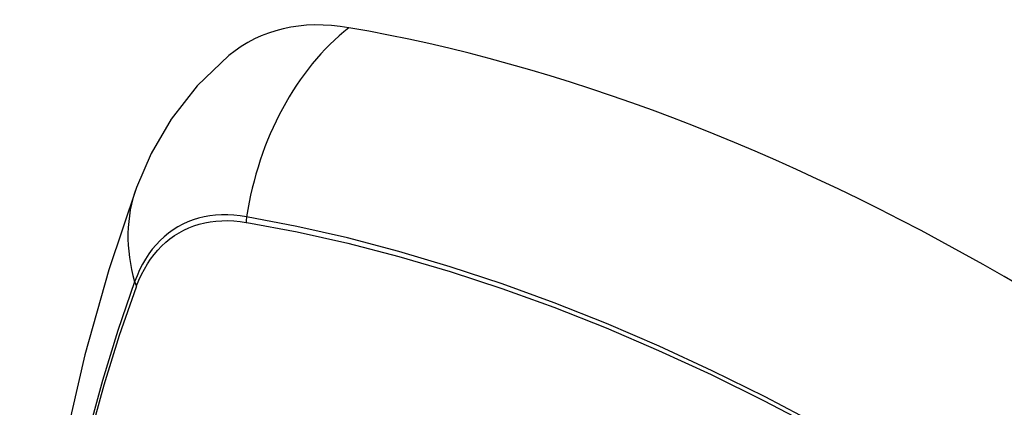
# Model space of a CAD drawing. Header units: inches. Extents: x 532.5 to 626.4, y 205.4 to 289.5.
# Tile 9 of 92: x 577.467 to 577.922, y 248.317 to 248.496. Entities that reach past the tile are written whole.
import ezdxf

# ---------------------------------------------------------------- set-up
doc = ezdxf.new("R2010")
doc.units = ezdxf.units.IN
doc.header["$MEASUREMENT"] = 0
doc.layers.add('Visible Edges(ANSI)', color=7, linetype='Continuous', lineweight=25)
doc.layers.add('Visible Tangent Edges(ANSI)', color=7, linetype='Continuous', lineweight=25)

msp = doc.modelspace()

# ---------------------------------------------------------------- linework, layer by layer
at = {"layer": 'Visible Edges(ANSI)', "flags": 128}
for points in [[(577.5636, 248.47992), (577.54891, 248.4658), (577.53693, 248.45045), (577.52764, 248.4346), (577.5208, 248.41881)], [(577.5208, 248.41881), (577.50796, 248.3807), (577.49691, 248.34147), (577.48762, 248.30118), (577.48006, 248.25991), (577.47422, 248.21772), (577.47008, 248.17467), (577.4676, 248.13083), (577.46678, 248.08626), (577.4676, 248.04101), (577.47002, 247.99516), (577.47404, 247.94876), (577.47964, 247.90189), (577.48679, 247.8546), (577.49547, 247.80696), (577.50566, 247.75905), (577.51733, 247.71093)]]:
    msp.add_lwpolyline(points, dxfattribs=at)
at = {"layer": 'Visible Edges(ANSI)'}
for centre, major_axis, start_param, end_param in [((577.66035, 248.3322), (-0.08841, 0.15353), 5.835982, 6.382176), ((577.92214, 247.31549), (-0.64835, 1.12588), 5.16346, 5.835982)]:
    msp.add_ellipse(centre, major_axis=major_axis, ratio=0.578093, start_param=start_param, end_param=end_param, dxfattribs=at)
at = {"layer": 'Visible Tangent Edges(ANSI)'}
for p, q in [((577.57159, 248.4027), (577.57193, 248.40264)), ((577.52074, 248.37294), (577.52086, 248.37326))]:
    msp.add_line(p, q, dxfattribs=at)
at = {"layer": 'Visible Tangent Edges(ANSI)', "flags": 128}
for points in [[(577.57174, 248.40527), (577.56879, 248.40573), (577.56587, 248.40603), (577.563, 248.40618), (577.56018, 248.40617), (577.55742, 248.40601), (577.55471, 248.4057), (577.55207, 248.40523), (577.5495, 248.40461), (577.54699, 248.40383), (577.54456, 248.40291), (577.5422, 248.40183), (577.53993, 248.40061), (577.53773, 248.39924), (577.53563, 248.39773), (577.53362, 248.39607), (577.5317, 248.39428), (577.52987, 248.39234), (577.52814, 248.39027), (577.52652, 248.38807), (577.52499, 248.38574), (577.52357, 248.38329), (577.52226, 248.38072), (577.52105, 248.37802), (577.51996, 248.37522)], [(577.52086, 248.37326), (577.52195, 248.37598), (577.52315, 248.37858), (577.52445, 248.38108), (577.52585, 248.38345), (577.52736, 248.38571), (577.52896, 248.38784), (577.53065, 248.38985), (577.53244, 248.39173), (577.53433, 248.39347), (577.5363, 248.39509), (577.53836, 248.39656), (577.5405, 248.3979), (577.54272, 248.39909), (577.54503, 248.40015), (577.5474, 248.40106), (577.54985, 248.40183), (577.55236, 248.40245), (577.55494, 248.40293), (577.55759, 248.40326), (577.56029, 248.40344), (577.56304, 248.40348), (577.56585, 248.40336), (577.5687, 248.40311), (577.57159, 248.4027)], [(577.93436, 248.24934), (577.90979, 248.26544), (577.88522, 248.28075), (577.86067, 248.29527), (577.83612, 248.309), (577.81158, 248.32193), (577.78708, 248.33405), (577.76264, 248.34536), (577.73829, 248.35583), (577.71405, 248.36546), (577.68993, 248.37424), (577.66595, 248.38218), (577.64212, 248.38925), (577.61846, 248.39546), (577.595, 248.4008), (577.57174, 248.40527)], [(577.57193, 248.40264), (577.59511, 248.39828), (577.61851, 248.39304), (577.6421, 248.38693), (577.66587, 248.37996), (577.6898, 248.37212), (577.71386, 248.36343), (577.73804, 248.35388), (577.76234, 248.34349), (577.78672, 248.33225), (577.81117, 248.32019), (577.83565, 248.30731), (577.86014, 248.29362), (577.88463, 248.27914), (577.90913, 248.26385), (577.93363, 248.24775)], [(577.51996, 248.37522), (577.5122, 248.35273), (577.50507, 248.32958), (577.4986, 248.3058), (577.4928, 248.2814), (577.48766, 248.25642), (577.4832, 248.23088), (577.47943, 248.20482), (577.47635, 248.17827), (577.47395, 248.15126), (577.47225, 248.12383), (577.47123, 248.09601), (577.47091, 248.0678), (577.47126, 248.03922), (577.47231, 248.01025)], [(577.47295, 248.00941), (577.4719, 248.03831), (577.47154, 248.06683), (577.47187, 248.09496), (577.47288, 248.1227), (577.4746, 248.15004), (577.477, 248.17696), (577.4801, 248.20341), (577.48389, 248.22936), (577.48836, 248.25478), (577.49352, 248.27964), (577.49934, 248.30391), (577.50583, 248.32757), (577.51296, 248.35058), (577.52074, 248.37294)]]:
    msp.add_lwpolyline(points, dxfattribs=at)
at = {"layer": 'Visible Tangent Edges(ANSI)'}
for centre, major_axis, ratio, start_param, end_param in [((577.65785, 248.39338), (-0.01999, -0.11641), 0.735728, 3.82822, 4.736579), ((577.63171, 248.37821), (-0.11091, 0.0406), 0.734358, 0, 0.495362), ((577.57892, 248.40428), (0.00174, 0.00969), 0.735633, 1.600612, 1.864319), ((577.52927, 248.37546), (0.00925, -0.00335), 0.731254, 3.634308, 3.898015)]:
    msp.add_ellipse(centre, major_axis=major_axis, ratio=ratio, start_param=start_param, end_param=end_param, dxfattribs=at)

doc.saveas('drawing.dxf')
